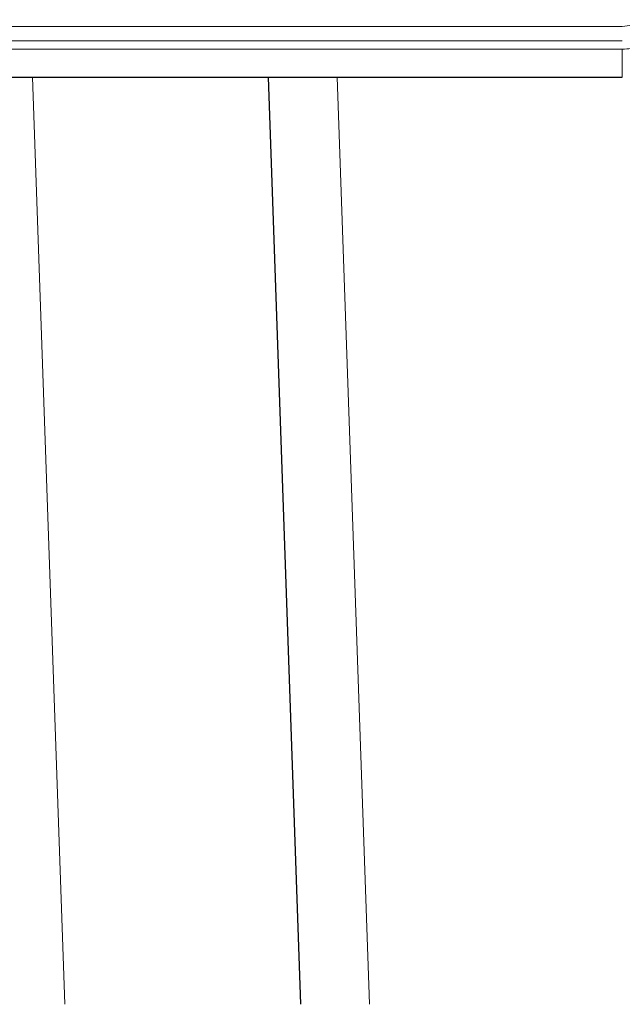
# Model space of a CAD drawing. Header units: inches. Extents: x 0 to 20790, y -12 to 14700.
# Tile 79 of 256: x 6786 to 6825, y 6686 to 6749. Entities that reach past the tile are written whole.
import ezdxf

# ---------------------------------------------------------------- set-up
doc = ezdxf.new("R2010")
doc.units = ezdxf.units.IN
doc.layers.add('1', color=7, linetype='Continuous', true_color=0xffffff)

msp = doc.modelspace()

# ---------------------------------------------------------------- linework, layer by layer
at = {"layer": '1', "color": 110, "linetype": 'Continuous', "lineweight": 13}
for p, q in [((6824.744, 6748.568), (6773.443, 6748.568)), ((6773.443, 6747.655), (6824.744, 6747.655)), ((6773.443, 6747.119), (6824.744, 6747.119)), ((6824.744, 6747.119), (6824.744, 6745.327)), ((6789.275, 6686.36), (6787.216, 6745.326)), ((6806.598, 6745.327), (6808.657, 6686.36))]:
    msp.add_line(p, q, dxfattribs=at)
at = {"layer": '1', "color": 2, "linetype": 'Continuous', "lineweight": 25}
for p, q in [((6773.443, 6745.327), (6824.744, 6745.327)), ((6802.207, 6745.326), (6804.266, 6686.36))]:
    msp.add_line(p, q, dxfattribs=at)
at = {"layer": '1', "color": 110, "linetype": 'Continuous', "lineweight": 13}
for radius, end in [(1.759, 310.60129), (3.208, 290.30065)]:
    msp.add_arc((6824.744, 6750.327), radius, 270, end, dxfattribs=at)

doc.saveas('drawing.dxf')
